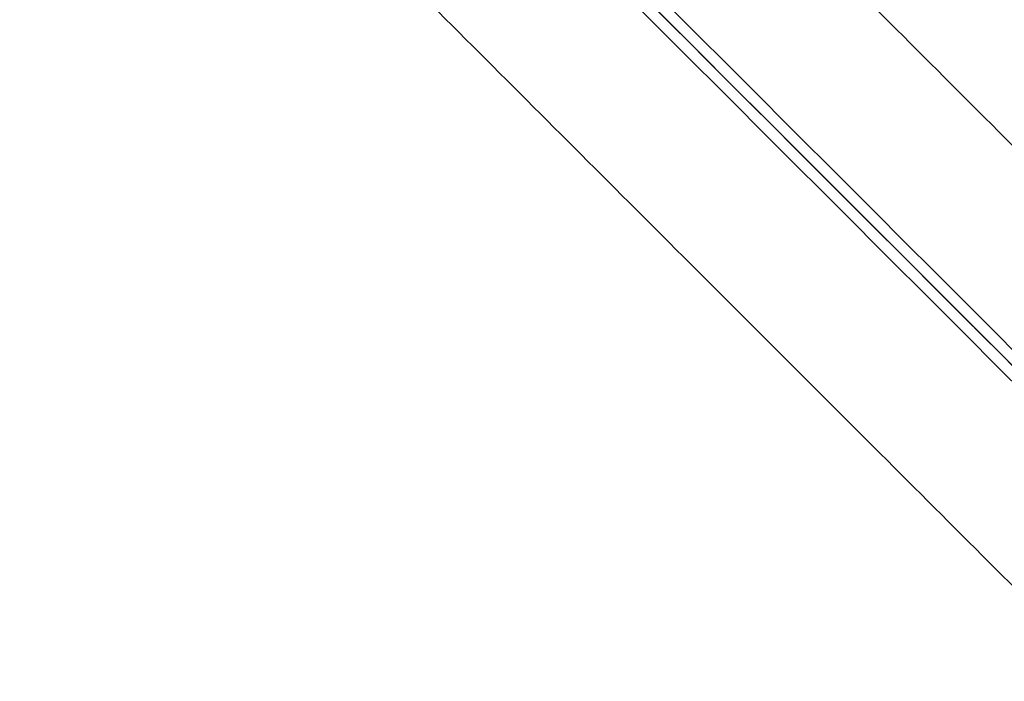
# Model space of a CAD drawing. Header units: millimetres. Extents: x -657 to 864, y -831 to 851.
# Tile 9 of 256: x -410 to -363, y -54 to -23. Entities that reach past the tile are written whole.
import ezdxf

# ---------------------------------------------------------------- set-up
doc = ezdxf.new("R2010")
doc.units = ezdxf.units.MM
doc.layers.add('Default', color=7, linetype='Continuous', true_color=0x000000)

msp = doc.modelspace()

# ---------------------------------------------------------------- linework, layer by layer
at = {"layer": 'Default'}
for points in [[(-151.622, -113.899, -356.836), (-330.629, 65.108, -356.836), (-509.636, 244.115, -356.836)], [(-152.221, -113.399, -357.078), (-330.678, 65.058, -357.078), (-509.136, 243.516, -357.078)], [(-363.37, 241.828, -413.926), (-503.423, 101.775, -413.926), (-643.477, -38.278, -413.926)], [(-363.801, 241.268, -413.689), (-503.359, 101.71, -413.689), (-642.916, -37.847, -413.689)], [(-236.207, 159.53, -441.841), (-398.693, -2.956, -441.841), (-561.179, -165.442, -441.841)], [(-236.639, 159.098, -441.588), (-398.693, -2.956, -441.588), (-560.747, -165.01, -441.588)], [(-645.764, 107.987, -356.836), (-466.757, -71.02, -356.836), (-287.75, -250.027, -356.836)], [(-645.166, 107.487, -357.078), (-466.708, -70.97, -357.078), (-288.25, -249.428, -357.078)], [(-351.665, -39.416, -340.657), (-393.409, 2.328, -340.657), (-435.153, 44.073, -340.657)], [(-435.153, 44.073, -340.403), (-393.409, 2.328, -340.403), (-351.665, -39.416, -340.403)], [(-351.665, -39.416, -340.53), (-393.409, 2.328, -340.53), (-435.153, 44.073, -340.53)], [(-362.233, -49.985, -340.403), (-403.977, -8.24, -340.403), (-445.722, 33.504, -340.403)], [(-445.722, 33.504, -340.657), (-403.977, -8.24, -340.657), (-362.233, -49.985, -340.657)], [(-362.233, -49.985, -340.53), (-403.977, -8.24, -340.53), (-445.722, 33.504, -340.53)], [(-434.016, -247.74, -413.926), (-293.963, -107.687, -413.926), (-153.909, 32.367, -413.926)], [(-433.585, -247.18, -413.689), (-294.028, -107.622, -413.689), (-154.47, 31.935, -413.689)], [(-654.68, 7.636, -395.96), (-521.393, -125.651, -395.96), (-388.106, -258.938, -395.96)], [(-653.885, 7.011, -396.177), (-521.304, -125.57, -396.177), (-388.724, -258.15, -396.177)]]:
    msp.add_open_spline(points, degree=2, dxfattribs=at)
for points, knots in [([(-204.239, -197.41, -340.302), (-213.415, -188.234, -350.704), (-241.45, -160.199, -379.344), (-305.946, -95.703, -426.649), (-363.171, -38.478, -441.841), (-398.693, -2.956, -441.841)], [2.41548, 2.41548, 2.41548, 2.41548, 70.396144, 198.636056, 404.995527, 404.995527, 404.995527, 404.995527]), ([(-204.75, -196.899, -340.556), (-213.804, -187.845, -350.788), (-241.701, -159.948, -379.242), (-306.005, -95.644, -426.406), (-363.193, -38.456, -441.588), (-398.693, -2.956, -441.588)], [2.408267, 2.408267, 2.408267, 2.408267, 69.367076, 197.537893, 403.786179, 403.786179, 403.786179, 403.786179]), ([(-561.179, -165.442, -441.841), (-548.952, -153.215, -425.043), (-519.721, -123.984, -390.948), (-466.122, -70.385, -351.868), (-424.967, -29.23, -341.198), (-403.977, -8.24, -340.403)], [2.249859, 2.249859, 2.249859, 2.249859, 106.752723, 231.864999, 365.958826, 365.958826, 365.958826, 365.958826]), ([(-560.747, -165.01, -441.588), (-548.616, -152.879, -424.969), (-519.501, -123.764, -391.068), (-466.074, -70.337, -352.114), (-424.95, -29.213, -341.452), (-403.977, -8.24, -340.657)], [2.242983, 2.242983, 2.242983, 2.242983, 105.761789, 230.799194, 364.804297, 364.804297, 364.804297, 364.804297])]:
    msp.add_open_spline(points, degree=3, knots=knots, dxfattribs=at)
at = {"layer": 'Default', "color": 18, "true_color": 0x000000}
for points in [[(-397.977, -3.672, -271.019), (-344.899, -56.75, -299.833), (-291.821, -109.828, -328.648)], [(-397.441, -3.439, -270.461), (-344.363, -56.517, -299.275), (-291.285, -109.595, -328.09)], [(-398.21, -4.208, -270.461), (-345.132, -57.286, -299.275), (-292.054, -110.364, -328.09)], [(-291.518, -110.131, -327.531), (-344.596, -57.053, -298.717), (-397.674, -3.975, -269.903)]]:
    msp.add_open_spline(points, degree=2, dxfattribs=at)

doc.saveas('drawing.dxf')
